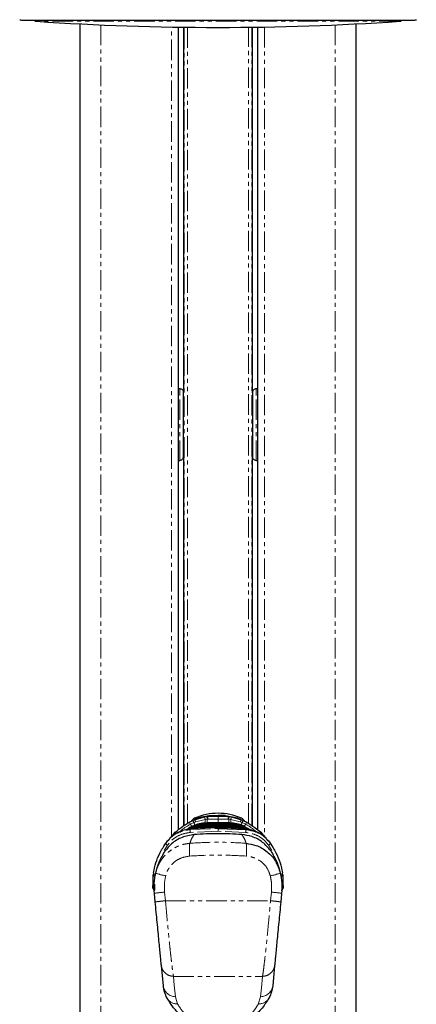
# Paper-space layout 'Wall Base Bracket' of a CAD drawing. Header units: millimetres. Extents: x 245 to 9339, y 492 to 8064.
# Tile 50 of 57: x 7277 to 7400, y 2494 to 2800. Entities that reach past the tile are written whole.
import ezdxf

# ---------------------------------------------------------------- set-up
doc = ezdxf.new("R2010")
doc.units = ezdxf.units.MM
doc.linetypes.add('PHANTOM', pattern=[12.7, 6.35, -1.27, 1.27, -1.27, 1.27, -1.27])

psp = doc.layouts.new('Wall Base Bracket')

# ---------------------------------------------------------------- linework, layer by layer
at = {"color": 7, "linetype": 'Continuous', "lineweight": 25}
for p, q in [((7278.12, 2799.33), (7338.57, 2799.33)), ((7295.61, 2798.22), (7295.61, 692.06)), ((7326.25, 2547.79), (7326.25, 2797.22)), ((7327.82, 2797.2), (7327.82, 2683.61)), ((7338.57, 2799.33), (7399.02, 2799.33)), ((7349.32, 2683.61), (7349.32, 2797.2)), ((7350.89, 2797.22), (7350.89, 2547.78)), ((7381.52, 692.06), (7381.52, 2798.22)), ((7326.25, 2684.97), (7326.32, 2684.97)), ((7350.81, 2684.97), (7350.89, 2684.97)), ((7327.86, 2668.23), (7327.86, 2679.23)), ((7349.28, 2679.23), (7349.28, 2668.23)), ((7326.32, 2662.48), (7326.25, 2662.48)), ((7327.82, 2663.85), (7327.82, 2548.98)), ((7349.32, 2548.98), (7349.32, 2663.85)), ((7350.89, 2662.48), (7350.81, 2662.48)), ((7331.23, 2550.95), (7334.38, 2551.84)), ((7336.21, 2552.2), (7332.51, 2551.48)), ((7336.21, 2552.2), (7338.57, 2552.23)), ((7340.92, 2552.2), (7338.57, 2552.23)), ((7340.92, 2552.2), (7344.62, 2551.48)), ((7342.75, 2551.84), (7345.9, 2550.95)), ((7330.05, 2548.67), (7329.4, 2548.28)), ((7329.62, 2550.14), (7330.7, 2550.71)), ((7330.15, 2548.72), (7330.05, 2548.67)), ((7330.7, 2550.71), (7331.23, 2550.95)), ((7332.62, 2548.85), (7332.58, 2548.84)), ((7332.58, 2548.84), (7332.58, 2548.85)), ((7333.41, 2549.37), (7333.35, 2549.37)), ((7333.35, 2549.37), (7333.35, 2549.37)), ((7334.35, 2549.9), (7334.28, 2549.89)), ((7334.28, 2549.89), (7334.28, 2549.89)), ((7342.85, 2549.89), (7342.78, 2549.9)), ((7343.78, 2549.37), (7343.72, 2549.37)), ((7343.78, 2549.37), (7343.78, 2549.37)), ((7344.55, 2548.84), (7344.51, 2548.85)), ((7344.55, 2548.84), (7344.55, 2548.85)), ((7345.9, 2550.95), (7346.43, 2550.71)), ((7346.43, 2550.71), (7347.51, 2550.14)), ((7347.08, 2548.67), (7346.98, 2548.72)), ((7347.08, 2548.67), (7347.73, 2548.28)), ((7328.67, 2547.8), (7328.59, 2547.74)), ((7330.17, 2548.1), (7330.11, 2548.1)), ((7330.17, 2548.1), (7330.18, 2548.11)), ((7330.31, 2548.12), (7330.18, 2548.11)), ((7330.31, 2548.11), (7330.31, 2548.12)), ((7331.95, 2548.32), (7331.91, 2548.32)), ((7331.91, 2548.32), (7331.91, 2548.32)), ((7338.57, 2548.21), (7347.21, 2547.86)), ((7345.22, 2548.32), (7345.18, 2548.32)), ((7345.9, 2548.16), (7345.22, 2548.32)), ((7345.22, 2548.32), (7345.22, 2548.32)), ((7346.95, 2548.11), (7346.82, 2548.12)), ((7346.82, 2548.11), (7346.82, 2548.12)), ((7347.02, 2548.11), (7346.95, 2548.11)), ((7347.02, 2548.1), (7347.02, 2548.11)), ((7347.73, 2548.28), (7347.82, 2548.22)), ((7348.54, 2547.74), (7348.46, 2547.8)), ((7321.79, 2542.85), (7322.05, 2543.18)), ((7322.68, 2544.12), (7322.36, 2543.68)), ((7354.46, 2544.12), (7354.78, 2543.68)), ((7355.09, 2543.17), (7355.34, 2542.85)), ((7318.37, 2531.38), (7318.45, 2533.8)), ((7318.52, 2534.45), (7318.45, 2533.8)), ((7358.68, 2533.8), (7358.61, 2534.45)), ((7358.68, 2533.8), (7358.76, 2531.38)), ((7318.31, 2529.66), (7318.37, 2531.38)), ((7358.76, 2531.38), (7358.82, 2529.66)), ((7319.05, 2525.38), (7318.79, 2528.06)), ((7358.34, 2528.06), (7358.09, 2525.38)), ((7357.02, 2515.38), (7357.07, 2515.38)), ((7357.19, 2516.66), (7357.14, 2516.66)), ((7356.46, 2509.03), (7356.41, 2509.04)), ((7356.43, 2509.34), (7356.48, 2509.33)), ((7356.49, 2509.43), (7356.44, 2509.43)), ((7356.6, 2510.58), (7356.55, 2510.58)), ((7356.64, 2510.94), (7356.59, 2510.95)), ((7356.16, 2506.01), (7356.11, 2506.01)), ((7356.29, 2507.34), (7356.24, 2507.34)), ((7356.34, 2507.83), (7356.29, 2507.83)), ((7321.57, 2499.31), (7320.95, 2505.64)), ((7356.18, 2505.64), (7355.57, 2499.31))]:
    psp.add_line(p, q, dxfattribs=at)
at = {"color": 8, "linetype": 'PHANTOM', "lineweight": 18}
for p, q in [((7395.07, 2799.02), (7282.06, 2799.02)), ((7302.15, 2797.91), (7302.15, 692.06)), ((7324.1, 2545.7), (7324.1, 2797.25)), ((7326.32, 2684.97), (7326.32, 2797.22)), ((7328.04, 2549.12), (7328.04, 2797.2)), ((7329.04, 2797.18), (7329.04, 2549.77)), ((7348.09, 2549.77), (7348.09, 2797.18)), ((7349.09, 2797.2), (7349.09, 2549.12)), ((7350.81, 2797.22), (7350.81, 2684.97)), ((7353.03, 2797.25), (7353.03, 2545.7)), ((7374.98, 2797.91), (7374.98, 692.06)), ((7326.31, 2684.97), (7326.31, 2662.48)), ((7326.66, 2683.1), (7326.66, 2685.06)), ((7327.71, 2682.38), (7327.71, 2684.27)), ((7349.42, 2682.38), (7349.42, 2684.2)), ((7350.47, 2683.1), (7350.47, 2685.05)), ((7350.82, 2684.94), (7350.82, 2662.55)), ((7326.66, 2662.45), (7326.66, 2683.1)), ((7327.71, 2663.23), (7327.71, 2682.38)), ((7349.42, 2663.15), (7349.42, 2682.38)), ((7350.47, 2662.45), (7350.47, 2683.1)), ((7326.32, 2547.85), (7326.32, 2662.48)), ((7350.81, 2662.48), (7350.81, 2547.85)), ((7334.38, 2551.84), (7335.11, 2551.91)), ((7335.11, 2551.91), (7335.43, 2551.93)), ((7335.43, 2551.93), (7336.21, 2552.2)), ((7338.57, 2551.97), (7338.57, 2552.23)), ((7338.57, 2551.11), (7338.57, 2551.97)), ((7341.7, 2551.93), (7340.92, 2552.2)), ((7341.7, 2551.93), (7342.02, 2551.91)), ((7342.02, 2551.91), (7342.75, 2551.84)), ((7331.08, 2550.07), (7329.99, 2549.52)), ((7331.63, 2550.3), (7331.08, 2550.07)), ((7334.56, 2551.01), (7331.63, 2550.3)), ((7332.24, 2548.62), (7332.29, 2548.62)), ((7332.29, 2548.62), (7332.58, 2548.84)), ((7332.96, 2549.15), (7333.01, 2549.15)), ((7333.01, 2549.15), (7333.35, 2549.37)), ((7333.81, 2549.67), (7333.87, 2549.67)), ((7333.87, 2549.67), (7334.28, 2549.89)), ((7335.2, 2551.06), (7334.56, 2551.01)), ((7335.45, 2551.07), (7335.2, 2551.06)), ((7338.57, 2551.11), (7335.45, 2551.07)), ((7338.57, 2551.11), (7338.57, 2549.93)), ((7341.68, 2551.07), (7338.57, 2551.11)), ((7338.57, 2549.78), (7338.57, 2549.98)), ((7338.57, 2549.3), (7338.57, 2549.5)), ((7338.57, 2548.82), (7338.57, 2549.02)), ((7341.93, 2551.06), (7341.68, 2551.07)), ((7342.57, 2551.01), (7341.93, 2551.06)), ((7345.5, 2550.3), (7342.57, 2551.01)), ((7343.26, 2549.67), (7342.85, 2549.89)), ((7343.26, 2549.67), (7343.32, 2549.67)), ((7344.12, 2549.15), (7343.78, 2549.37)), ((7344.12, 2549.15), (7344.17, 2549.15)), ((7344.85, 2548.62), (7344.55, 2548.84)), ((7344.85, 2548.62), (7344.89, 2548.62)), ((7346.05, 2550.07), (7345.5, 2550.3)), ((7347.14, 2549.52), (7346.05, 2550.07)), ((7329.92, 2547.86), (7338.57, 2548.21)), ((7329.92, 2547.86), (7330.11, 2548.1)), ((7338.57, 2547.36), (7329.97, 2547.01)), ((7330.31, 2548.11), (7330.17, 2548.1)), ((7338.57, 2548.21), (7338.57, 2548.43)), ((7338.57, 2547.36), (7338.57, 2548.21)), ((7347.16, 2547.01), (7338.57, 2547.36)), ((7346.96, 2548.1), (7346.82, 2548.11)), ((7346.96, 2548.1), (7346.95, 2548.11)), ((7347.02, 2548.1), (7346.96, 2548.1)), ((7347.21, 2547.86), (7347.02, 2548.1)), ((7322.84, 2543.01), (7321.86, 2541.36)), ((7355.26, 2541.36), (7354.29, 2543.01)), ((7318.97, 2530.87), (7318.91, 2529.04)), ((7321.96, 2528.44), (7322.23, 2525.76)), ((7354.9, 2525.76), (7355.17, 2528.44)), ((7322.23, 2525.76), (7354.9, 2525.76)), ((7357.01, 2514.82), (7356.96, 2514.82)), ((7324.7, 2502.27), (7352.43, 2502.27)), ((7325.32, 2495.94), (7326.02, 2493.67)), ((7351.11, 2493.67), (7351.81, 2495.94))]:
    psp.add_line(p, q, dxfattribs=at)
at = {"color": 8, "linetype": 'PHANTOM', "lineweight": 18, "flags": 128}
for points in [[(7332.3, 2548.35), (7332.3, 2548.37), (7332.3, 2548.42), (7332.29, 2548.48), (7332.29, 2548.52), (7332.29, 2548.56), (7332.29, 2548.59), (7332.29, 2548.61), (7332.29, 2548.62)], [(7333.03, 2548.87), (7333.03, 2548.89), (7333.02, 2548.95), (7333.02, 2549), (7333.02, 2549.05), (7333.02, 2549.09), (7333.02, 2549.12), (7333.01, 2549.14), (7333.01, 2549.15)], [(7333.88, 2549.39), (7333.88, 2549.41), (7333.88, 2549.47), (7333.88, 2549.52), (7333.88, 2549.57), (7333.87, 2549.61), (7333.87, 2549.64), (7333.87, 2549.66), (7333.87, 2549.67)], [(7335.2, 2551.06), (7335.21, 2550.75), (7335.22, 2550.48), (7335.23, 2550.23), (7335.23, 2550.02), (7335.24, 2549.87)], [(7341.9, 2549.91), (7341.9, 2550.02), (7341.91, 2550.23), (7341.91, 2550.48), (7341.92, 2550.75), (7341.93, 2551.06)], [(7343.25, 2549.39), (7343.25, 2549.41), (7343.25, 2549.47), (7343.25, 2549.52), (7343.26, 2549.57), (7343.26, 2549.61), (7343.26, 2549.64), (7343.26, 2549.66), (7343.26, 2549.67)], [(7344.1, 2548.87), (7344.1, 2548.89), (7344.11, 2548.95), (7344.11, 2549), (7344.11, 2549.05), (7344.11, 2549.09), (7344.12, 2549.12), (7344.12, 2549.14), (7344.12, 2549.15)], [(7344.83, 2548.35), (7344.83, 2548.37), (7344.83, 2548.42), (7344.84, 2548.48), (7344.84, 2548.52), (7344.84, 2548.56), (7344.84, 2548.59), (7344.85, 2548.61), (7344.85, 2548.62)], [(7322.84, 2543.01), (7322.72, 2543.08), (7322.61, 2543.17), (7322.51, 2543.26), (7322.43, 2543.36), (7322.37, 2543.45), (7322.34, 2543.54), (7322.33, 2543.62), (7322.36, 2543.68)], [(7354.29, 2543.01), (7354.41, 2543.08), (7354.52, 2543.17), (7354.62, 2543.26), (7354.7, 2543.36), (7354.76, 2543.45), (7354.79, 2543.54), (7354.8, 2543.62), (7354.78, 2543.68)], [(7324.7, 2502.27), (7324.97, 2499.52), (7325.32, 2495.94)], [(7351.81, 2495.94), (7352.08, 2498.69), (7352.43, 2502.27)]]:
    psp.add_lwpolyline(points, dxfattribs=at)
at = {"color": 7, "linetype": 'Continuous', "lineweight": 25, "flags": 128}
for points in [[(7328.71, 2547.83), (7328.83, 2547.9), (7329.31, 2548.22)], [(7347.82, 2548.22), (7348.31, 2547.9), (7348.7, 2547.64)]]:
    psp.add_lwpolyline(points, dxfattribs=at)
at = {"color": 7, "linetype": 'Continuous', "lineweight": 25}
for centre, radius, start, end in [((7278.12, 2803.33), 4, 252, 270), ((7399.02, 2803.33), 4, 270, 288), ((7282.13, 2800.02), 1, 223.253, 266.1738), ((7338.57, 3643.91), 846.78, 266.17378, 273.82622), ((7395.01, 2800.02), 1, 273.8262, 316.747), ((7338.57, 2534.94), 18, 66.0305, 113.9695), ((7332.07, 2549.56), 2, 113.9695, 150.2898), ((7345.07, 2549.56), 2, 29.4478, 66.0305), ((7318.91, 2529.64), 0.6, 178, 270), ((7358.22, 2529.64), 0.6, 270, 2)]:
    psp.add_arc(centre, radius, start, end, dxfattribs=at)
at = {"color": 8, "linetype": 'PHANTOM', "lineweight": 18}
for centre, radius, start, end in [((7330.42, 2550.55), 4.17, 6.3075, 18.0463), ((7324.99, 2550.51), 10.22, 3.0811, 7.9027), ((7149.64, 2545.44), 185.9, 1.7332, 1.9979), ((7527.49, 2545.44), 185.9, 178.0021, 178.2668), ((7352.14, 2550.51), 10.22, 172.0973, 176.9189), ((7346.71, 2550.55), 4.17, 161.9537, 173.6925), ((7324.32, 2546.51), 6.43, 27.9792, 34.4734), ((7377.86, 2576.53), 54.96, 209.4341, 210.2907), ((7328.11, 2548.76), 3.24, 23.8192, 36.985), ((7253.54, 2518.79), 83.61, 21.3615, 21.9702), ((7329.64, 2549.53), 2.14, 21.2599, 41.863), ((7283.42, 2549.51), 51.17, 0.3812, 1.6837), ((7398.07, 2549.42), 55.52, 178.3577, 179.5158), ((7347.49, 2549.53), 2.14, 138.137, 158.7401), ((7422.12, 2519.37), 82.02, 158.0263, 158.6623), ((7349.02, 2548.76), 3.24, 143.015, 156.1808), ((7300, 2576.11), 54.12, 329.6798, 330.5703), ((7352.81, 2546.51), 6.43, 145.5266, 152.0208), ((7336.85, 2547.84), 6.92, 179.7748, 186.9052), ((7340.28, 2547.84), 6.92, 353.0948, 0.2252), ((7319, 2533.87), 0.547, 187.1068, 275.93), ((7319.08, 2534.47), 0.561, 181.4063, 273.1285), ((7325.33, 2550.17), 16.95, 248.7319, 259.6763), ((7351.8, 2550.17), 16.95, 280.3237, 291.2681), ((7358.05, 2534.47), 0.561, 266.8715, 358.5937), ((7358.14, 2533.87), 0.547, 264.07, 352.8932), ((7318.87, 2531.39), 0.505, 181.7841, 254.2349), ((7358.26, 2531.39), 0.506, 285.1837, 358.1823), ((7324.84, 2491.45), 37.1, 94.4465, 99.3836), ((7352.29, 2491.45), 37.1, 80.6164, 85.5535), ((7325.38, 2499.78), 3.84, 187.0492, 269.2205), ((7351.76, 2499.78), 3.84, 270.7795, 352.9508), ((7325.89, 2497.32), 3.64, 209.2788, 272.0986), ((7351.24, 2497.32), 3.64, 267.9014, 330.7212)]:
    psp.add_arc(centre, radius, start, end, dxfattribs=at)
at = {"color": 7, "linetype": 'Continuous', "lineweight": 25}
for centre, start_param, end_param in [((7327.67, 2679.23), 4.712389, 5.388352), ((7349.46, 2679.23), 0.894834, 1.570796), ((7327.67, 2668.23), 4.036426, 4.712389), ((7349.46, 2668.23), 1.570796, 2.246759)]:
    psp.add_ellipse(centre, major_axis=(0, 7), ratio=0.026186, start_param=start_param, end_param=end_param, dxfattribs=at)
for points, knots in [([(7326.32, 2684.97), (7326.46, 2684.96), (7326.75, 2684.95), (7327.14, 2684.81), (7327.48, 2684.58), (7327.76, 2684.19), (7327.79, 2683.82), (7327.82, 2683.61)], [0, 0, 0, 0, 0.155314, 0.310339, 0.472241, 0.702736, 1, 1, 1, 1]), ([(7349.32, 2683.61), (7349.34, 2683.85), (7349.39, 2684.23), (7349.71, 2684.63), (7350.09, 2684.86), (7350.48, 2684.96), (7350.73, 2684.97), (7350.81, 2684.97)], [0, 0, 0, 0, 0.3398111, 0.5509555, 0.7294212, 0.908781, 1, 1, 1, 1]), ([(7327.82, 2663.85), (7327.79, 2663.61), (7327.75, 2663.22), (7327.43, 2662.82), (7327.04, 2662.6), (7326.65, 2662.5), (7326.4, 2662.49), (7326.32, 2662.48)], [0, 0, 0, 0, 0.339811, 0.550955, 0.729421, 0.908781, 1, 1, 1, 1]), ([(7350.81, 2662.48), (7350.67, 2662.49), (7350.38, 2662.51), (7350, 2662.64), (7349.65, 2662.88), (7349.37, 2663.27), (7349.34, 2663.64), (7349.32, 2663.85)], [0, 0, 0, 0, 0.1553142, 0.3103392, 0.4722408, 0.7027363, 1, 1, 1, 1]), ([(7323.68, 2545.18), (7324.02, 2545.62), (7324.98, 2546.87), (7327.01, 2548.53), (7328.74, 2549.6), (7329.62, 2550.14)], [0, 0, 0, 0, 0.2152012, 0.6038271, 1, 1, 1, 1]), ([(7333.35, 2549.37), (7332.88, 2549.32), (7332.06, 2549.24), (7330.76, 2548.88), (7329.65, 2548.42), (7328.94, 2547.97), (7328.67, 2547.8)], [0, 0, 0, 0, 0.2849259, 0.4961002, 0.8071302, 1, 1, 1, 1]), ([(7328.71, 2547.76), (7328.92, 2547.91), (7329.44, 2548.24), (7330.48, 2548.67), (7331.68, 2549.02), (7332.58, 2549.11), (7332.96, 2549.15)], [0, 0, 0, 0, 0.17113, 0.404514, 0.745288, 1, 1, 1, 1]), ([(7332.58, 2548.84), (7332.51, 2548.84), (7331.94, 2548.8), (7331.01, 2548.65), (7329.96, 2548.3), (7329.31, 2548.06), (7329.03, 2547.88), (7328.95, 2547.83)], [0, 0, 0, 0, 0.0545481, 0.4540849, 0.7324253, 0.9327807, 1, 1, 1, 1]), ([(7329.23, 2547.89), (7329.27, 2547.91), (7329.63, 2548.08), (7330.49, 2548.35), (7331.46, 2548.56), (7332.1, 2548.61), (7332.24, 2548.62)], [0, 0, 0, 0, 0.042226, 0.381599, 0.867688, 1, 1, 1, 1]), ([(7329.4, 2548.28), (7329.62, 2548.41), (7330.27, 2548.79), (7331.64, 2549.35), (7332.93, 2549.62), (7333.72, 2549.66), (7333.81, 2549.67)], [0, 0, 0, 0, 0.160385, 0.490153, 0.944734, 1, 1, 1, 1]), ([(7334.28, 2549.89), (7334.28, 2549.89), (7333.57, 2549.86), (7332.12, 2549.65), (7330.81, 2549.04), (7330.15, 2548.72)], [0, 0, 0, 0, 0.002812, 0.494132, 1, 1, 1, 1]), ([(7332.51, 2551.48), (7332.49, 2551.48), (7332.03, 2551.3), (7331.62, 2551.12), (7331.23, 2550.95)], [0, 0, 0, 0, 0.05035, 1, 1, 1, 1]), ([(7338.57, 2548.54), (7338.47, 2548.54), (7337.7, 2548.54), (7336.6, 2548.52), (7334.92, 2548.48), (7333.49, 2548.42), (7332.38, 2548.35), (7331.95, 2548.32)], [0, 0, 0, 0, 0.04475, 0.3480765, 0.4997344, 0.8031202, 1, 1, 1, 1]), ([(7338.57, 2549.02), (7337.91, 2549.02), (7336.92, 2549.01), (7335.26, 2548.97), (7333.94, 2548.92), (7332.95, 2548.86), (7332.62, 2548.85)], [0, 0, 0, 0, 0.3308948, 0.4997867, 0.8377138, 1, 1, 1, 1]), ([(7338.57, 2549.5), (7338.04, 2549.5), (7337.18, 2549.5), (7335.61, 2549.46), (7334.41, 2549.42), (7333.55, 2549.38), (7333.41, 2549.37)], [0, 0, 0, 0, 0.305202, 0.499842, 0.916458, 1, 1, 1, 1]), ([(7338.57, 2549.98), (7338.53, 2549.98), (7337.83, 2549.98), (7336.42, 2549.97), (7335.05, 2549.92), (7334.35, 2549.9)], [0, 0, 0, 0, 0.024033, 0.499895, 1, 1, 1, 1]), ([(7342.78, 2549.9), (7342.75, 2549.9), (7342.05, 2549.93), (7340.64, 2549.97), (7339.27, 2549.98), (7338.57, 2549.98)], [0, 0, 0, 0, 0.024244, 0.500106, 1, 1, 1, 1]), ([(7343.72, 2549.37), (7343.2, 2549.4), (7342.34, 2549.44), (7340.76, 2549.48), (7339.57, 2549.5), (7338.71, 2549.5), (7338.57, 2549.5)], [0, 0, 0, 0, 0.305522, 0.500162, 0.917082, 1, 1, 1, 1]), ([(7344.51, 2548.85), (7343.85, 2548.88), (7342.86, 2548.93), (7341.2, 2548.99), (7339.88, 2549.02), (7338.89, 2549.02), (7338.57, 2549.02)], [0, 0, 0, 0, 0.331322, 0.500214, 0.838141, 1, 1, 1, 1]), ([(7345.18, 2548.32), (7345.08, 2548.33), (7344.31, 2548.38), (7343.21, 2548.44), (7341.54, 2548.5), (7340.1, 2548.53), (7339, 2548.54), (7338.57, 2548.54)], [0, 0, 0, 0, 0.045283, 0.348609, 0.500266, 0.803652, 1, 1, 1, 1]), ([(7346.98, 2548.72), (7346.96, 2548.74), (7346.31, 2549.09), (7344.97, 2549.66), (7343.56, 2549.82), (7342.85, 2549.89)], [0, 0, 0, 0, 0.018267, 0.509409, 1, 1, 1, 1]), ([(7343.32, 2549.67), (7343.41, 2549.66), (7344.21, 2549.62), (7345.51, 2549.35), (7346.87, 2548.79), (7347.52, 2548.4), (7347.73, 2548.28)], [0, 0, 0, 0, 0.058111, 0.513481, 0.843245, 1, 1, 1, 1]), ([(7348.46, 2547.8), (7348.04, 2548.06), (7347.31, 2548.5), (7346.04, 2548.99), (7344.9, 2549.28), (7344.08, 2549.34), (7343.78, 2549.37)], [0, 0, 0, 0, 0.296146, 0.5073, 0.816527, 1, 1, 1, 1]), ([(7344.17, 2549.15), (7344.21, 2549.14), (7344.76, 2549.11), (7345.66, 2548.96), (7346.97, 2548.55), (7347.87, 2548.16), (7348.39, 2547.81), (7348.48, 2547.75)], [0, 0, 0, 0, 0.028912, 0.36082, 0.591296, 0.929858, 1, 1, 1, 1]), ([(7348.27, 2547.8), (7348.26, 2547.81), (7347.94, 2548.02), (7347.1, 2548.33), (7345.88, 2548.72), (7344.96, 2548.8), (7344.55, 2548.84)], [0, 0, 0, 0, 0.0179849, 0.2892278, 0.6839924, 1, 1, 1, 1]), ([(7344.62, 2551.48), (7344.64, 2551.48), (7345.1, 2551.3), (7345.51, 2551.12), (7345.9, 2550.95)], [0, 0, 0, 0, 0.05035, 1, 1, 1, 1]), ([(7344.89, 2548.62), (7345.03, 2548.61), (7345.67, 2548.56), (7346.65, 2548.35), (7347.51, 2548.07), (7347.86, 2547.91), (7347.9, 2547.89)], [0, 0, 0, 0, 0.1340314, 0.6200034, 0.9593039, 1, 1, 1, 1]), ([(7347.51, 2550.14), (7348.37, 2549.62), (7350.11, 2548.55), (7352.14, 2546.88), (7353.11, 2545.62), (7353.45, 2545.18)], [0, 0, 0, 0, 0.388625, 0.784799, 1, 1, 1, 1]), ([(7331.14, 2546.33), (7329.85, 2546.11), (7327.29, 2545.68), (7324.16, 2543.73), (7322.78, 2542.02), (7322.18, 2541.26)], [0, 0, 0, 0, 0.358423, 0.7169, 1, 1, 1, 1]), ([(7330.11, 2548.1), (7329, 2547.91), (7326.8, 2547.53), (7324.26, 2545.95), (7323.14, 2544.65), (7322.68, 2544.12)], [0, 0, 0, 0, 0.373601, 0.740943, 1, 1, 1, 1]), ([(7329.31, 2548.22), (7329.31, 2548.22), (7329.34, 2548.24), (7329.37, 2548.26), (7329.4, 2548.28)], [0, 0, 0, 0, 0.0094, 1, 1, 1, 1]), ([(7338.57, 2548.43), (7337.68, 2548.43), (7334.92, 2548.41), (7332.17, 2548.23), (7330.31, 2548.11)], [0, 0, 0, 0, 0.32125, 1, 1, 1, 1]), ([(7331.91, 2548.32), (7331.75, 2548.31), (7331.36, 2548.28), (7330.98, 2548.19), (7330.76, 2548.14)], [0, 0, 0, 0, 0.415371, 1, 1, 1, 1]), ([(7345.99, 2546.33), (7343.53, 2546.46), (7338.57, 2546.73), (7333.62, 2546.46), (7331.14, 2546.33)], [0, 0, 0, 0, 0.498544, 1, 1, 1, 1]), ([(7346.82, 2548.11), (7344.96, 2548.23), (7342.21, 2548.41), (7339.45, 2548.43), (7338.57, 2548.43)], [0, 0, 0, 0, 0.67875, 1, 1, 1, 1]), ([(7354.95, 2541.26), (7354.17, 2542.2), (7352.61, 2544.07), (7349.36, 2545.82), (7347.04, 2546.17), (7345.99, 2546.33)], [0, 0, 0, 0, 0.353352, 0.707215, 1, 1, 1, 1]), ([(7354.46, 2544.12), (7353.99, 2544.65), (7352.87, 2545.95), (7350.33, 2547.53), (7348.13, 2547.91), (7347.02, 2548.1)], [0, 0, 0, 0, 0.259057, 0.626399, 1, 1, 1, 1]), ([(7318.52, 2534.45), (7318.73, 2535.47), (7319.14, 2537.43), (7320.38, 2540.61), (7321.69, 2542.65), (7322.36, 2543.68)], [0, 0, 0, 0, 0.349022, 0.66958, 1, 1, 1, 1]), ([(7347.3, 2543.61), (7348.34, 2543.45), (7350.69, 2543.07), (7353.95, 2541.17), (7356.69, 2538.18), (7357.53, 2535.65), (7357.95, 2534.38)], [0, 0, 0, 0, 0.208695, 0.473319, 0.736593, 1, 1, 1, 1]), ([(7354.78, 2543.68), (7355.42, 2542.68), (7356.73, 2540.65), (7357.98, 2537.46), (7358.4, 2535.47), (7358.61, 2534.45)], [0, 0, 0, 0, 0.32022, 0.650979, 1, 1, 1, 1]), ([(7319.18, 2534.38), (7319.49, 2535.52), (7320.09, 2537.79), (7321.48, 2540.1), (7322.18, 2541.26)], [0, 0, 0, 0, 0.499404, 1, 1, 1, 1]), ([(7354.95, 2541.26), (7355.65, 2540.11), (7357.04, 2537.79), (7357.65, 2535.52), (7357.95, 2534.38)], [0, 0, 0, 0, 0.499285, 1, 1, 1, 1]), ([(7318.79, 2528.06), (7318.73, 2529.1), (7318.61, 2531.23), (7318.99, 2533.32), (7319.18, 2534.38)], [0, 0, 0, 0, 0.493479, 1, 1, 1, 1]), ([(7357.95, 2534.38), (7358.14, 2533.35), (7358.52, 2531.26), (7358.4, 2529.13), (7358.34, 2528.06)], [0, 0, 0, 0, 0.493486, 1, 1, 1, 1]), ([(7320.95, 2505.64), (7320.91, 2506.05), (7320.83, 2506.87), (7320.66, 2508.66), (7320.45, 2510.8), (7320.21, 2513.29), (7319.95, 2516.07), (7319.66, 2519.06), (7319.35, 2522.19), (7319.15, 2524.32), (7319.05, 2525.38)], [0, 0, 0, 0, 0.124405, 0.249474, 0.373855, 0.498989, 0.623387, 0.749223, 0.874701, 1, 1, 1, 1]), ([(7358.09, 2525.38), (7357.98, 2524.31), (7357.78, 2522.17), (7357.47, 2519.03), (7357.18, 2516.04), (7356.91, 2513.27), (7356.67, 2510.78), (7356.47, 2508.65), (7356.3, 2506.86), (7356.22, 2506.05), (7356.18, 2505.64)], [0, 0, 0, 0, 0.12587, 0.2521792, 0.3773137, 0.5026874, 0.6269191, 0.7518759, 0.87635, 1, 1, 1, 1]), ([(7322.71, 2495.53), (7322.42, 2496.15), (7321.84, 2497.4), (7321.66, 2498.67), (7321.57, 2499.31)], [0, 0, 0, 0, 0.496617, 1, 1, 1, 1]), ([(7355.57, 2499.31), (7355.48, 2498.68), (7355.3, 2497.41), (7354.71, 2496.16), (7354.42, 2495.53)], [0, 0, 0, 0, 0.496951, 1, 1, 1, 1]), ([(7354.42, 2495.53), (7353.78, 2494.49), (7352.83, 2492.91), (7350.88, 2490.87), (7349.27, 2489.54), (7347.56, 2488.43), (7345.62, 2487.44), (7343.29, 2486.61), (7340.66, 2486.13), (7338.29, 2486.01), (7335.83, 2486.21), (7333.57, 2486.71), (7331.59, 2487.43), (7329.87, 2488.26), (7328.27, 2489.25), (7326.32, 2490.77), (7324.32, 2492.86), (7323.26, 2494.62), (7322.71, 2495.53)], [0, 0, 0, 0, 0.130736, 0.197342, 0.26455, 0.310389, 0.35682, 0.419933, 0.465352, 0.504812, 0.544104, 0.59545, 0.636247, 0.678031, 0.728876, 0.780345, 0.886146, 1, 1, 1, 1])]:
    psp.add_open_spline(points, degree=3, knots=knots, dxfattribs=at)
at = {"color": 8, "linetype": 'PHANTOM', "lineweight": 18}
for points, knots in [([(7335.43, 2551.93), (7335.91, 2551.94), (7336.95, 2551.97), (7338, 2551.97), (7338.57, 2551.97)], [0, 0, 0, 0, 0.458483, 1, 1, 1, 1]), ([(7338.57, 2551.97), (7339.13, 2551.97), (7340.18, 2551.97), (7341.23, 2551.94), (7341.7, 2551.93)], [0, 0, 0, 0, 0.541517, 1, 1, 1, 1]), ([(7329.99, 2549.52), (7328.97, 2548.94), (7327.78, 2548.27), (7326.81, 2547.34), (7326.68, 2547.21)], [0, 0, 0, 0, 0.867136, 1, 1, 1, 1]), ([(7332.26, 2548.3), (7332.26, 2548.33), (7332.25, 2548.4), (7332.25, 2548.5), (7332.24, 2548.59), (7332.24, 2548.61), (7332.24, 2548.62)], [0, 0, 0, 0, 0.161031, 0.440687, 0.720344, 1, 1, 1, 1]), ([(7332.29, 2548.62), (7332.32, 2548.63), (7333.03, 2548.67), (7334.07, 2548.72), (7335.74, 2548.78), (7337.13, 2548.81), (7338.18, 2548.82), (7338.57, 2548.82)], [0, 0, 0, 0, 0.0173915, 0.3369317, 0.4966963, 0.8162996, 1, 1, 1, 1]), ([(7332.98, 2548.83), (7332.98, 2548.85), (7332.97, 2548.92), (7332.97, 2549.03), (7332.96, 2549.12), (7332.96, 2549.14), (7332.96, 2549.15)], [0, 0, 0, 0, 0.161012, 0.440674, 0.720337, 1, 1, 1, 1]), ([(7333.01, 2549.15), (7333.6, 2549.18), (7334.51, 2549.22), (7336.15, 2549.28), (7337.42, 2549.3), (7338.35, 2549.3), (7338.57, 2549.3)], [0, 0, 0, 0, 0.314829, 0.495571, 0.884785, 1, 1, 1, 1]), ([(7333.83, 2549.35), (7333.82, 2549.38), (7333.82, 2549.45), (7333.82, 2549.55), (7333.81, 2549.64), (7333.81, 2549.66), (7333.81, 2549.67)], [0, 0, 0, 0, 0.160981, 0.440654, 0.720327, 1, 1, 1, 1]), ([(7333.87, 2549.67), (7333.97, 2549.68), (7334.75, 2549.71), (7336.19, 2549.76), (7337.65, 2549.78), (7338.44, 2549.78), (7338.57, 2549.78)], [0, 0, 0, 0, 0.0661, 0.493687, 0.921273, 1, 1, 1, 1]), ([(7338.57, 2549.78), (7338.69, 2549.78), (7339.48, 2549.78), (7340.94, 2549.76), (7342.38, 2549.71), (7343.16, 2549.68), (7343.26, 2549.67)], [0, 0, 0, 0, 0.078728, 0.506313, 0.933899, 1, 1, 1, 1]), ([(7338.57, 2549.46), (7338.57, 2549.49), (7338.57, 2549.56), (7338.57, 2549.66), (7338.57, 2549.75), (7338.57, 2549.77), (7338.57, 2549.78)], [0, 0, 0, 0, 0.161092, 0.440728, 0.720364, 1, 1, 1, 1]), ([(7338.57, 2549.3), (7339.16, 2549.3), (7340.1, 2549.29), (7341.75, 2549.25), (7343, 2549.21), (7343.92, 2549.16), (7344.12, 2549.15)], [0, 0, 0, 0, 0.3236898, 0.5044315, 0.893531, 1, 1, 1, 1]), ([(7338.57, 2548.98), (7338.57, 2549.01), (7338.57, 2549.08), (7338.57, 2549.18), (7338.57, 2549.27), (7338.57, 2549.29), (7338.57, 2549.3)], [0, 0, 0, 0, 0.161092, 0.440728, 0.720364, 1, 1, 1, 1]), ([(7338.57, 2548.82), (7338.62, 2548.82), (7339.34, 2548.82), (7340.39, 2548.81), (7342.06, 2548.76), (7343.44, 2548.71), (7344.48, 2548.65), (7344.85, 2548.62)], [0, 0, 0, 0, 0.0239994, 0.3435395, 0.503304, 0.8229067, 1, 1, 1, 1]), ([(7338.57, 2548.5), (7338.57, 2548.52), (7338.57, 2548.6), (7338.57, 2548.7), (7338.57, 2548.79), (7338.57, 2548.81), (7338.57, 2548.82)], [0, 0, 0, 0, 0.161092, 0.440728, 0.720364, 1, 1, 1, 1]), ([(7343.31, 2549.35), (7343.31, 2549.38), (7343.31, 2549.45), (7343.32, 2549.55), (7343.32, 2549.64), (7343.32, 2549.66), (7343.32, 2549.67)], [0, 0, 0, 0, 0.160966, 0.440644, 0.720322, 1, 1, 1, 1]), ([(7344.15, 2548.83), (7344.15, 2548.85), (7344.16, 2548.92), (7344.16, 2549.03), (7344.17, 2549.12), (7344.17, 2549.14), (7344.17, 2549.15)], [0, 0, 0, 0, 0.161001, 0.440667, 0.720334, 1, 1, 1, 1]), ([(7344.87, 2548.3), (7344.87, 2548.33), (7344.88, 2548.4), (7344.88, 2548.5), (7344.89, 2548.59), (7344.89, 2548.61), (7344.89, 2548.62)], [0, 0, 0, 0, 0.161023, 0.440682, 0.720341, 1, 1, 1, 1]), ([(7350.4, 2547.24), (7350.24, 2547.4), (7349.27, 2548.32), (7348.1, 2548.98), (7347.14, 2549.52)], [0, 0, 0, 0, 0.173174, 1, 1, 1, 1]), ([(7322.36, 2543.68), (7322.88, 2544.31), (7324.05, 2545.71), (7326.69, 2547.31), (7328.85, 2547.68), (7329.92, 2547.86)], [0, 0, 0, 0, 0.291567, 0.64553, 1, 1, 1, 1]), ([(7329.97, 2547.01), (7328.96, 2546.83), (7326.92, 2546.47), (7324.43, 2544.94), (7323.34, 2543.61), (7322.84, 2543.01)], [0, 0, 0, 0, 0.3525532, 0.7063709, 1, 1, 1, 1]), ([(7331.14, 2546.33), (7330.83, 2545.87), (7330.23, 2544.95), (7329.97, 2544.06), (7329.83, 2543.61)], [0, 0, 0, 0, 0.499853, 1, 1, 1, 1]), ([(7338.57, 2548.02), (7338.57, 2548.04), (7338.57, 2548.11), (7338.57, 2548.22), (7338.57, 2548.31), (7338.57, 2548.33), (7338.57, 2548.34)], [0, 0, 0, 0, 0.161092, 0.440728, 0.720364, 1, 1, 1, 1]), ([(7347.3, 2543.61), (7347.17, 2544.06), (7346.9, 2544.95), (7346.3, 2545.87), (7345.99, 2546.33)], [0, 0, 0, 0, 0.499877, 1, 1, 1, 1]), ([(7354.29, 2543.01), (7353.79, 2543.62), (7352.7, 2544.94), (7350.21, 2546.47), (7348.17, 2546.83), (7347.16, 2547.01)], [0, 0, 0, 0, 0.294215, 0.647739, 1, 1, 1, 1]), ([(7347.21, 2547.86), (7348.28, 2547.68), (7350.44, 2547.31), (7353.08, 2545.71), (7354.25, 2544.31), (7354.78, 2543.68)], [0, 0, 0, 0, 0.354177, 0.707848, 1, 1, 1, 1]), ([(7319.18, 2534.38), (7319.47, 2535.33), (7319.95, 2536.93), (7321.21, 2538.91), (7322.55, 2540.43), (7324.14, 2541.69), (7325.91, 2542.67), (7327.83, 2543.35), (7329.16, 2543.52), (7329.83, 2543.61)], [0, 0, 0, 0, 0.196461, 0.330152, 0.463846, 0.597934, 0.732025, 0.866012, 1, 1, 1, 1]), ([(7329.83, 2543.61), (7332.73, 2543.78), (7338.55, 2544.13), (7344.37, 2543.78), (7347.3, 2543.61)], [0, 0, 0, 0, 0.497685, 1, 1, 1, 1]), ([(7329.75, 2539.64), (7328.82, 2539.49), (7326.97, 2539.17), (7324.6, 2537.62), (7322.98, 2535.65), (7322.5, 2534.14), (7322.29, 2533.5)], [0, 0, 0, 0, 0.273074, 0.54299, 0.807448, 1, 1, 1, 1]), ([(7347.38, 2539.64), (7344.43, 2539.81), (7338.55, 2540.14), (7332.68, 2539.81), (7329.75, 2539.64)], [0, 0, 0, 0, 0.502298, 1, 1, 1, 1]), ([(7354.84, 2533.5), (7354.54, 2534.35), (7353.95, 2536.06), (7352.01, 2538.04), (7349.74, 2539.29), (7348.1, 2539.54), (7347.38, 2539.64)], [0, 0, 0, 0, 0.257817, 0.519525, 0.787005, 1, 1, 1, 1]), ([(7322.29, 2533.5), (7322.13, 2532.68), (7321.81, 2531), (7321.91, 2529.3), (7321.96, 2528.44)], [0, 0, 0, 0, 0.492721, 1, 1, 1, 1]), ([(7355.17, 2528.44), (7355.22, 2529.28), (7355.32, 2530.98), (7355, 2532.65), (7354.84, 2533.5)], [0, 0, 0, 0, 0.4926922, 1, 1, 1, 1]), ([(7322.23, 2525.76), (7322.34, 2524.5), (7322.56, 2521.97), (7322.91, 2518.26), (7323.25, 2514.71), (7323.59, 2511.4), (7323.92, 2508.44), (7324.21, 2505.88), (7324.48, 2503.75), (7324.63, 2502.76), (7324.7, 2502.27)], [0, 0, 0, 0, 0.125078, 0.249956, 0.375349, 0.500002, 0.625552, 0.749896, 0.87499, 1, 1, 1, 1]), ([(7352.43, 2502.27), (7352.5, 2502.76), (7352.65, 2503.74), (7352.92, 2505.86), (7353.21, 2508.41), (7353.54, 2511.37), (7353.87, 2514.67), (7354.22, 2518.23), (7354.57, 2521.95), (7354.79, 2524.49), (7354.9, 2525.76)], [0, 0, 0, 0, 0.1242539, 0.2487548, 0.3736733, 0.4983115, 0.6239519, 0.7486485, 0.8743533, 1, 1, 1, 1]), ([(7320.95, 2505.64), (7321.04, 2505.21), (7321.22, 2504.34), (7322.1, 2503.24), (7323.31, 2502.46), (7324.25, 2502.33), (7324.7, 2502.27)], [0, 0, 0, 0, 0.241934, 0.5, 0.758066, 1, 1, 1, 1]), ([(7356.18, 2505.64), (7356.09, 2505.21), (7355.91, 2504.34), (7355.03, 2503.24), (7353.83, 2502.46), (7352.89, 2502.33), (7352.43, 2502.27)], [0, 0, 0, 0, 0.241934, 0.5, 0.758066, 1, 1, 1, 1]), ([(7326.02, 2493.67), (7326.46, 2492.97), (7327.28, 2491.63), (7329.11, 2489.7), (7331.09, 2488.3), (7333.01, 2487.38), (7334.56, 2486.82), (7336.36, 2486.42), (7338.34, 2486.26), (7340.25, 2486.35), (7342.36, 2486.74), (7344.18, 2487.39), (7345.7, 2488.15), (7347.24, 2489.14), (7348.77, 2490.44), (7350.15, 2492.04), (7350.79, 2493.13), (7351.11, 2493.67)], [0, 0, 0, 0, 0.120044, 0.227172, 0.333836, 0.373923, 0.413905, 0.46098, 0.495719, 0.530459, 0.571625, 0.631694, 0.677742, 0.723854, 0.815672, 0.907871, 1, 1, 1, 1])]:
    psp.add_open_spline(points, degree=3, knots=knots, dxfattribs=at)
for points in [[(7329.75, 2539.64), (7329.72, 2540.13), (7329.66, 2541.11), (7329.65, 2542.38), (7329.7, 2543.31), (7329.79, 2543.51), (7329.83, 2543.61)], [(7347.38, 2539.64), (7347.41, 2540.13), (7347.47, 2541.11), (7347.48, 2542.38), (7347.43, 2543.31), (7347.34, 2543.51), (7347.3, 2543.61)], [(7322.23, 2525.76), (7321.79, 2525.72), (7320.92, 2525.63), (7319.89, 2525.51), (7319.18, 2525.42), (7319.09, 2525.39), (7319.05, 2525.38)], [(7358.09, 2525.38), (7358.04, 2525.39), (7357.95, 2525.42), (7357.24, 2525.51), (7356.21, 2525.63), (7355.34, 2525.72), (7354.9, 2525.76)]]:
    psp.add_open_spline(points, degree=3, dxfattribs=at)

doc.saveas('drawing.dxf')
